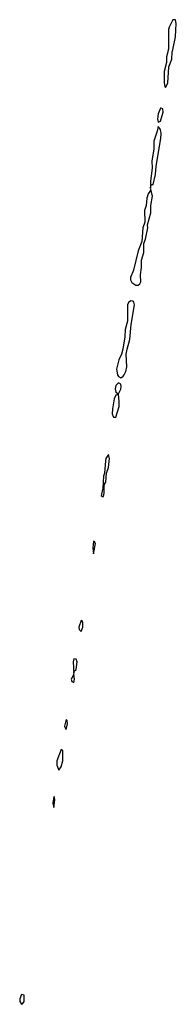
# Model space of a CAD drawing. Header units: inches. Extents: x 2535814 to 2694957, y 540737 to 728403.
# Tile 106 of 106: x 2693695 to 2694957, y 708646 to 716589. Entities that reach past the tile are written whole.
import ezdxf

# ---------------------------------------------------------------- set-up
doc = ezdxf.new("R2010")
doc.units = ezdxf.units.IN
doc.header["$MEASUREMENT"] = 0
doc.layers.add('C6790', color=7, linetype='Continuous')
doc.layers.add('C6791', color=7, linetype='Continuous')

msp = doc.modelspace()

# ---------------------------------------------------------------- linework, layer by layer
at = {"layer": 'C6790', "color": 5, "elevation": 20}
msp.add_lwpolyline([(2693710, 708724.8), (2693696.1, 708690), (2693695.2, 708670), (2693710, 708646.5), (2693718.3, 708650), (2693730, 708668.2), (2693732.2, 708710), (2693730, 708720.7)], close=True, dxfattribs=at)
at = {"layer": 'C6791', "color": 5, "elevation": 20}
for points in [[(2694950, 716589), (2694930, 716589), (2694898.7, 716530), (2694893.7, 716510), (2694895.5, 716350), (2694877.8, 716290), (2694877.4, 716242.6), (2694859.5, 716170), (2694858.4, 716078.4), (2694864, 716050), (2694870, 716042.8), (2694890, 716076), (2694896.9, 716210), (2694920.7, 716270), (2694922.9, 716330), (2694930, 716346), (2694950, 716451.3), (2694957, 716557)], [(2694836.4, 715876.4), (2694830, 715875.3), (2694810, 715828.7), (2694806, 715790), (2694810, 715762), (2694830, 715771.3), (2694850, 715842), (2694849, 715869)], [(2694810, 715728), (2694803.2, 715690), (2694776.6, 715610), (2694776.5, 715543.5), (2694758.9, 715450), (2694761.8, 715390), (2694750, 715286), (2694750, 715234), (2694752.3, 715247.7), (2694760.9, 715259.1), (2694770, 715260.7), (2694790, 715341), (2694793.6, 715406.4), (2694831.6, 715631.6), (2694834.4, 715670), (2694830, 715704)], [(2694750, 715226), (2694748.5, 715210), (2694730, 715184.5), (2694719, 715150), (2694713.4, 715090), (2694701.6, 715050), (2694703.2, 714956.8), (2694687.1, 714910), (2694680, 714800), (2694650, 714723.7), (2694612.3, 714567.7), (2694586.8, 714510), (2694587.5, 714490), (2694598.2, 714470), (2694630, 714448.7), (2694650, 714447.7), (2694661.9, 714458.1), (2694670, 714474), (2694669.1, 714530.9), (2694677.9, 714590), (2694677.3, 714650), (2694694.3, 714710), (2694695.8, 714784.2), (2694710, 714818), (2694728.2, 714910), (2694726.2, 714933.8), (2694752.2, 715030), (2694752.2, 715090), (2694764.5, 715164.5)], [(2694590, 714320.4), (2694572.1, 714308), (2694563.5, 714290), (2694562.7, 714157.3), (2694545.1, 714090), (2694543.5, 714030), (2694525.3, 713930), (2694514.7, 713890), (2694494.8, 713845.2), (2694476.3, 713770), (2694483.3, 713723.3), (2694491.5, 713711.5), (2694510, 713699.7), (2694530, 713712.4), (2694537.1, 713722.9), (2694550, 713751.9), (2694557.9, 713790), (2694554.4, 713890), (2694560.6, 713930), (2694583.4, 714010), (2694592.6, 714130), (2694619.5, 714290), (2694616.2, 714310), (2694610, 714319.1)], [(2694490, 713660.4), (2694470, 713636.9), (2694464.2, 713610), (2694470, 713584), (2694490, 713570.3), (2694510, 713607.4), (2694512.5, 713630), (2694508.8, 713648.8)], [(2694490, 713568), (2694470, 713559.5), (2694455.9, 713530), (2694442.5, 713450), (2694440.5, 713410), (2694447.4, 713387.4), (2694450, 713383.1), (2694470, 713382.8), (2694495.5, 713470), (2694497.7, 713510)], [(2694410, 713082), (2694390.4, 713050), (2694386.5, 713030), (2694378, 712930), (2694370, 712908), (2694364.6, 712810), (2694351, 712751), (2694362.5, 712742.5), (2694370, 712743), (2694375.9, 712770), (2694375.8, 712824.2), (2694378.9, 712841.1), (2694390, 712858.8), (2694394.4, 712930), (2694410, 712976), (2694418, 713050)], [(2694290, 712381.2), (2694283.6, 712330), (2694290, 712281), (2694304.7, 712364.7), (2694297.5, 712377.5)], [(2694190, 711742), (2694171.8, 711690), (2694175.3, 711670), (2694190, 711654), (2694203.1, 711690), (2694203.7, 711723.7), (2694198.7, 711738.7)], [(2694130, 711432.2), (2694125, 711410), (2694130, 711314), (2694132.3, 711330), (2694150, 711347.7), (2694157, 711410), (2694150, 711429.6)], [(2694130, 711309.2), (2694109.3, 711270), (2694114.8, 711250), (2694130, 711242.4), (2694136, 711270)], [(2694070, 710943.7), (2694056.5, 710890), (2694063, 710870), (2694070, 710863), (2694079.8, 710910), (2694076.4, 710936.4)], [(2694030, 710702.4), (2693993.5, 710610), (2693995.4, 710575.4), (2694010, 710535.5), (2694030, 710561.7), (2694041.8, 710610), (2694042.4, 710690)], [(2693970, 710324), (2693960.9, 710270), (2693970, 710234.8), (2693976.9, 710296.9), (2693976.2, 710316.2)]]:
    msp.add_lwpolyline(points, close=True, dxfattribs=at)

doc.saveas('drawing.dxf')
